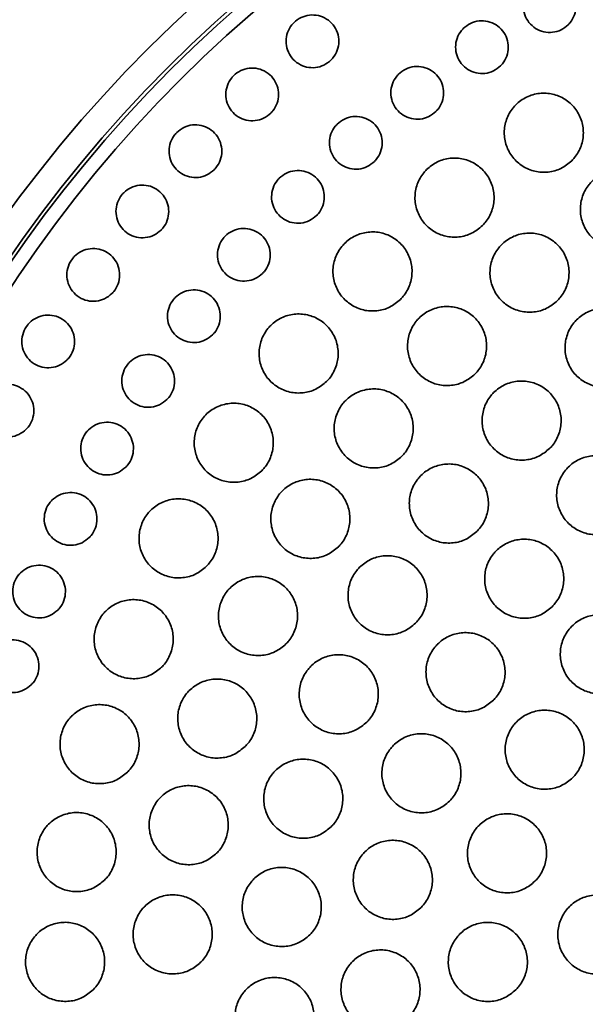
# Model space of a CAD drawing. Header units: millimetres. Extents: x 0 to 840, y -1 to 594.
# Tile 9 of 47: x 211.14 to 214.35, y 303.72 to 309.32. Entities that reach past the tile are written whole.
import ezdxf

# ---------------------------------------------------------------- set-up
doc = ezdxf.new("R2010")
doc.units = ezdxf.units.MM
doc.layers.get('0').update_dxf_attribs({"lineweight": 18})

msp = doc.modelspace()

# ---------------------------------------------------------------- linework, layer by layer
at = {"color": 7, "linetype": 'Continuous', "lineweight": 35}
for radius in [9.5, 9.3106, 7.8, 7.6449, 7.625, 7.545]:
    msp.add_circle((217.3855, 303.643), radius, dxfattribs=at)
for radius, start, end in [(9.5, 315, 180), (9.5095, 178.67708, 359.39748)]:
    msp.add_arc((217.3855, 303.643), radius, start, end, dxfattribs=at)
for points, knots in [([(207.9452, 306.888), (207.9615, 307.0065), (207.9961, 307.2571), (208.075, 307.5903), (208.1777, 307.9167), (208.2994, 308.2223), (208.4443, 308.5266), (208.6158, 308.8348), (208.8222, 309.1557), (209.0585, 309.4786), (209.3164, 309.7919), (209.5882, 310.0893), (209.871, 310.3707), (210.1624, 310.6361), (210.4597, 310.8856), (210.8032, 311.152), (211.1976, 311.4311), (211.6473, 311.7175), (212.122, 311.99), (212.6232, 312.2465), (213.1516, 312.4853), (213.657, 312.6853), (214.1352, 312.8508), (214.5834, 312.9864), (215.0294, 313.1022), (215.5383, 313.213), (216.1123, 313.3066), (216.7511, 313.3726), (217.1756, 313.3809), (217.3855, 313.3851)], [0, 0, 0, 0, 0.410655, 0.868499, 1.298222, 1.740807, 2.157256, 2.606356, 3.08815, 3.581346, 4.057061, 4.51533, 4.956195, 5.379702, 5.785902, 6.174857, 6.711469, 7.224459, 7.714088, 8.247776, 8.761614, 9.256146, 9.659595, 10.051232, 10.431494, 10.800856, 11.32689, 11.839745, 12.341471, 12.341471, 12.341471, 12.341471]), ([(214.2568, 309.2899), (214.2437, 309.2792), (214.2176, 309.2577), (214.1676, 309.2442), (214.1167, 309.247), (214.0693, 309.2667), (214.0311, 309.3009), (214.0063, 309.3459), (213.9979, 309.3966), (214.0067, 309.4472), (214.0262, 309.4819), (214.0522, 309.5108), (214.0845, 309.5338), (214.1337, 309.5479), (214.1849, 309.545), (214.2322, 309.5253), (214.2704, 309.4911), (214.2952, 309.4461), (214.3036, 309.3954), (214.2947, 309.3448), (214.2755, 309.3099), (214.2604, 309.2938), (214.2568, 309.2899)], [0, 0, 0, 0, 0.0504111, 0.1008233, 0.1512435, 0.2017232, 0.252286, 0.3029196, 0.3535825, 0.4042196, 0.4547822, 0.4706525, 0.5210653, 0.5714766, 0.6218967, 0.6723753, 0.7229401, 0.7735737, 0.8242367, 0.8748708, 0.9254334, 0.941306, 0.941306, 0.941306, 0.941306]), ([(212.9074, 309.089), (212.8943, 309.0783), (212.8681, 309.0568), (212.8182, 309.0433), (212.7672, 309.0461), (212.7198, 309.0658), (212.6816, 309.1), (212.6568, 309.1451), (212.6484, 309.1958), (212.6573, 309.2464), (212.6768, 309.281), (212.7027, 309.3099), (212.735, 309.3329), (212.7842, 309.347), (212.8354, 309.3441), (212.8828, 309.3245), (212.921, 309.2902), (212.9458, 309.2451), (212.9542, 309.1944), (212.9452, 309.1438), (212.9261, 309.109), (212.911, 309.0929), (212.9074, 309.089)], [0, 0, 0, 0, 0.0503957, 0.1007913, 0.151221, 0.2017411, 0.252359, 0.3030388, 0.3537167, 0.4043304, 0.4548443, 0.4706544, 0.52105, 0.5714445, 0.621874, 0.6723954, 0.7230133, 0.7736931, 0.8243711, 0.8749819, 0.9254984, 0.9413062, 0.9413062, 0.9413062, 0.9413062]), ([(213.8718, 309.0558), (213.8587, 309.045), (213.8325, 309.0236), (213.7826, 309.0101), (213.7316, 309.0128), (213.6842, 309.0325), (213.646, 309.0667), (213.6212, 309.1118), (213.6128, 309.1625), (213.6217, 309.2131), (213.6411, 309.2478), (213.6671, 309.2766), (213.6994, 309.2996), (213.7486, 309.3137), (213.7998, 309.3108), (213.8472, 309.2912), (213.8854, 309.2569), (213.9101, 309.2119), (213.9186, 309.1612), (213.9097, 309.1106), (213.8905, 309.0757), (213.8754, 309.0596), (213.8718, 309.0558)], [0, 0, 0, 0, 0.0504136, 0.1008254, 0.151254, 0.2017499, 0.2523299, 0.3029741, 0.353637, 0.4042583, 0.4548039, 0.470653, 0.5210663, 0.5714781, 0.6219067, 0.6724028, 0.7229829, 0.7736273, 0.824287, 0.8749112, 0.9254567, 0.9413059, 0.9413059, 0.9413059, 0.9413059]), ([(213.5036, 308.7959), (213.4905, 308.7851), (213.4643, 308.7637), (213.4144, 308.7502), (213.3634, 308.7529), (213.316, 308.7726), (213.2778, 308.8069), (213.253, 308.8519), (213.2446, 308.9027), (213.2535, 308.9533), (213.273, 308.9879), (213.2989, 309.0168), (213.3312, 309.0397), (213.3805, 309.0539), (213.4316, 309.051), (213.479, 309.0313), (213.5172, 308.997), (213.542, 308.952), (213.5504, 308.9012), (213.5415, 308.8507), (213.5223, 308.8158), (213.5072, 308.7997), (213.5036, 308.7959)], [0, 0, 0, 0, 0.0504157, 0.1008305, 0.1512696, 0.2017827, 0.2523785, 0.3030314, 0.3536902, 0.4042988, 0.4548279, 0.4706537, 0.5210693, 0.5714841, 0.6219234, 0.672436, 0.7230321, 0.773685, 0.8243439, 0.8749524, 0.9254815, 0.9413073, 0.9413073, 0.9413073, 0.9413073]), ([(212.5645, 308.7871), (212.5514, 308.7764), (212.5252, 308.7549), (212.4753, 308.7414), (212.4243, 308.7441), (212.3769, 308.7638), (212.3387, 308.7981), (212.3139, 308.8432), (212.3055, 308.8939), (212.3144, 308.9445), (212.3339, 308.9791), (212.3598, 309.008), (212.3921, 309.0309), (212.4413, 309.0451), (212.4925, 309.0422), (212.5399, 309.0225), (212.5781, 308.9882), (212.6029, 308.9432), (212.6113, 308.8924), (212.6023, 308.8419), (212.5831, 308.807), (212.5681, 308.7909), (212.5645, 308.7871)], [0, 0, 0, 0, 0.0504033, 0.100805, 0.1512496, 0.2017895, 0.2524228, 0.3031077, 0.353777, 0.4043719, 0.454867, 0.4706531, 0.5210564, 0.5714581, 0.6219026, 0.6724427, 0.7230758, 0.7737609, 0.8244301, 0.8750279, 0.925523, 0.9413069, 0.9413069, 0.9413069, 0.9413069]), ([(214.2767, 308.516), (214.2571, 308.4998), (214.2179, 308.4676), (214.1429, 308.4474), (214.0664, 308.4515), (213.9953, 308.4811), (213.938, 308.5325), (213.9009, 308.6), (213.8883, 308.6761), (213.9016, 308.752), (213.9308, 308.8039), (213.9698, 308.8473), (214.0182, 308.8817), (214.0921, 308.9029), (214.1689, 308.8986), (214.2399, 308.869), (214.2972, 308.8176), (214.3343, 308.7501), (214.347, 308.674), (214.3336, 308.5982), (214.3048, 308.5459), (214.2821, 308.5217), (214.2767, 308.516)], [0, 0, 0, 0, 0.075651, 0.151301, 0.226971, 0.302723, 0.37858, 0.454518, 0.530475, 0.60639, 0.682207, 0.705981, 0.78163, 0.85728, 0.93295, 1.008702, 1.084559, 1.160498, 1.236458, 1.31237, 1.388186, 1.41196, 1.41196, 1.41196, 1.41196]), ([(213.154, 308.5115), (213.1409, 308.5007), (213.1148, 308.4793), (213.0648, 308.4658), (213.0138, 308.4685), (212.9664, 308.4882), (212.9282, 308.5225), (212.9034, 308.5676), (212.8951, 308.6183), (212.9039, 308.6689), (212.9234, 308.7035), (212.9494, 308.7324), (212.9817, 308.7553), (213.0309, 308.7694), (213.0821, 308.7665), (213.1294, 308.7469), (213.1677, 308.7126), (213.1924, 308.6675), (213.2008, 308.6168), (213.1919, 308.5663), (213.1727, 308.5314), (213.1576, 308.5153), (213.154, 308.5115)], [0, 0, 0, 0, 0.0504195, 0.10084, 0.1512913, 0.201821, 0.252431, 0.3030909, 0.3537421, 0.4043381, 0.4548483, 0.4706532, 0.5210748, 0.5714941, 0.6219458, 0.6724755, 0.7230852, 0.7737451, 0.8243964, 0.8749923, 0.9255023, 0.9413075, 0.9413075, 0.9413075, 0.9413075]), ([(212.2414, 308.464), (212.2283, 308.4533), (212.2022, 308.4318), (212.1522, 308.4183), (212.1012, 308.4211), (212.0538, 308.4408), (212.0156, 308.4751), (211.9908, 308.5202), (211.9825, 308.5709), (211.9913, 308.6215), (212.0108, 308.6561), (212.0368, 308.6849), (212.0691, 308.7079), (212.1183, 308.722), (212.1695, 308.7191), (212.2169, 308.6994), (212.2551, 308.6651), (212.2798, 308.6201), (212.2882, 308.5693), (212.2793, 308.5188), (212.2601, 308.484), (212.245, 308.4679), (212.2414, 308.464)], [0, 0, 0, 0, 0.0504142, 0.1008244, 0.1512852, 0.2018438, 0.2524916, 0.3031778, 0.3538379, 0.404417, 0.454894, 0.4706546, 0.5210667, 0.5714782, 0.6219386, 0.6724986, 0.7231446, 0.7738332, 0.8244934, 0.8750696, 0.9255466, 0.9413072, 0.9413072, 0.9413072, 0.9413072]), ([(213.7686, 308.1468), (213.749, 308.1307), (213.7098, 308.0985), (213.6348, 308.0783), (213.5583, 308.0824), (213.4872, 308.112), (213.4299, 308.1634), (213.3928, 308.231), (213.3802, 308.307), (213.3935, 308.3829), (213.4227, 308.4348), (213.4617, 308.4781), (213.5102, 308.5126), (213.584, 308.5338), (213.6608, 308.5294), (213.7319, 308.4999), (213.7892, 308.4484), (213.8263, 308.3809), (213.8389, 308.3048), (213.8255, 308.229), (213.7967, 308.1767), (213.774, 308.1526), (213.7686, 308.1468)], [0, 0, 0, 0, 0.075658, 0.151314, 0.227005, 0.30279, 0.378677, 0.45463, 0.530579, 0.606466, 0.68225, 0.705981, 0.781639, 0.857294, 0.932984, 1.008768, 1.084655, 1.160608, 1.236561, 1.312448, 1.388232, 1.41196, 1.41196, 1.41196, 1.41196]), ([(212.8246, 308.2039), (212.8116, 308.1931), (212.7854, 308.1717), (212.7354, 308.1582), (212.6844, 308.1609), (212.637, 308.1806), (212.5988, 308.2149), (212.5741, 308.26), (212.5657, 308.3107), (212.5746, 308.3613), (212.594, 308.3959), (212.62, 308.4248), (212.6523, 308.4477), (212.7015, 308.4618), (212.7527, 308.4589), (212.8001, 308.4393), (212.8383, 308.405), (212.8631, 308.3599), (212.8715, 308.3091), (212.8625, 308.2586), (212.8433, 308.2238), (212.8282, 308.2077), (212.8246, 308.2039)], [0, 0, 0, 0, 0.0504274, 0.1008544, 0.1513196, 0.2018666, 0.2524924, 0.3031524, 0.3537986, 0.4043762, 0.4548707, 0.470653, 0.5210821, 0.5715082, 0.6219735, 0.6725205, 0.7231443, 0.773807, 0.8244501, 0.8750306, 0.9255225, 0.941307, 0.941307, 0.941307, 0.941307]), ([(214.7097, 308.08), (214.6901, 308.0639), (214.6508, 308.0316), (214.5759, 308.0114), (214.4994, 308.0155), (214.4282, 308.0451), (214.371, 308.0965), (214.3339, 308.1641), (214.3213, 308.2401), (214.3346, 308.316), (214.3637, 308.368), (214.4027, 308.4113), (214.4512, 308.4457), (214.5251, 308.4669), (214.6019, 308.4626), (214.6729, 308.433), (214.7302, 308.3816), (214.7673, 308.3141), (214.7799, 308.238), (214.7665, 308.1622), (214.7377, 308.1099), (214.7151, 308.0857), (214.7097, 308.08)], [0, 0, 0, 0, 0.07568, 0.151359, 0.227051, 0.302807, 0.378649, 0.454558, 0.530489, 0.606385, 0.682205, 0.705981, 0.781661, 0.857339, 0.933031, 1.008787, 1.084628, 1.160539, 1.236467, 1.312363, 1.388184, 1.411961, 1.411961, 1.411961, 1.411961]), ([(211.9395, 308.1211), (211.9264, 308.1104), (211.9002, 308.0889), (211.8503, 308.0754), (211.7993, 308.0782), (211.7518, 308.0979), (211.7136, 308.1322), (211.6889, 308.1773), (211.6805, 308.2281), (211.6894, 308.2786), (211.7089, 308.3132), (211.7349, 308.342), (211.7672, 308.365), (211.8164, 308.3791), (211.8676, 308.3762), (211.915, 308.3565), (211.9532, 308.3222), (211.9779, 308.2771), (211.9863, 308.2263), (211.9773, 308.1758), (211.9581, 308.141), (211.9431, 308.125), (211.9395, 308.1211)], [0, 0, 0, 0, 0.0504232, 0.1008455, 0.151323, 0.2019015, 0.2525604, 0.3032488, 0.3538964, 0.4044542, 0.4549137, 0.4706537, 0.5210768, 0.5714993, 0.6219773, 0.6725542, 0.7232153, 0.7739011, 0.8245487, 0.8751066, 0.9255686, 0.9413064, 0.9413064, 0.9413064, 0.9413064]), ([(212.517, 307.8745), (212.5039, 307.8638), (212.4778, 307.8423), (212.4278, 307.8288), (212.3768, 307.8315), (212.3294, 307.8513), (212.2912, 307.8856), (212.2665, 307.9307), (212.2581, 307.9814), (212.267, 308.032), (212.2864, 308.0666), (212.3124, 308.0954), (212.3447, 308.1184), (212.394, 308.1325), (212.4452, 308.1296), (212.4925, 308.1099), (212.5308, 308.0756), (212.5555, 308.0305), (212.5639, 307.9797), (212.5549, 307.9292), (212.5357, 307.8944), (212.5206, 307.8783), (212.517, 307.8745)], [0, 0, 0, 0, 0.0504367, 0.1008722, 0.1513531, 0.2019177, 0.2525533, 0.3032147, 0.3538494, 0.4044118, 0.4548887, 0.4706511, 0.5210895, 0.5715251, 0.6220058, 0.6725708, 0.7232063, 0.7738701, 0.8245049, 0.8750643, 0.9255439, 0.9413065, 0.9413065, 0.9413065, 0.9413065]), ([(213.3019, 307.7266), (213.2823, 307.7105), (213.243, 307.6782), (213.1681, 307.658), (213.0916, 307.6621), (213.0205, 307.6918), (212.9631, 307.7432), (212.9261, 307.8108), (212.9135, 307.8869), (212.9268, 307.9627), (212.956, 308.0146), (212.995, 308.0579), (213.0435, 308.0923), (213.1173, 308.1135), (213.1941, 308.1092), (213.2652, 308.0796), (213.3225, 308.0282), (213.3596, 307.9606), (213.3722, 307.8845), (213.3587, 307.8087), (213.3299, 307.7565), (213.3073, 307.7323), (213.3019, 307.7266)], [0, 0, 0, 0, 0.07567, 0.151338, 0.227055, 0.302872, 0.378786, 0.454746, 0.530684, 0.60654, 0.682292, 0.705981, 0.78165, 0.857318, 0.933034, 1.008852, 1.084765, 1.160726, 1.236663, 1.312519, 1.388272, 1.41196, 1.41196, 1.41196, 1.41196]), ([(214.1953, 307.7198), (214.1757, 307.7037), (214.1364, 307.6714), (214.0615, 307.6512), (213.9849, 307.6553), (213.9138, 307.685), (213.8565, 307.7364), (213.8195, 307.804), (213.8069, 307.88), (213.8202, 307.9559), (213.8494, 308.0078), (213.8884, 308.0511), (213.9368, 308.0856), (214.0107, 308.1068), (214.0875, 308.1024), (214.1586, 308.0728), (214.2159, 308.0214), (214.2529, 307.9538), (214.2655, 307.8777), (214.2521, 307.802), (214.2233, 307.7497), (214.2007, 307.7255), (214.1953, 307.7198)], [0, 0, 0, 0, 0.075684, 0.151367, 0.227077, 0.302862, 0.378731, 0.454653, 0.530578, 0.60645, 0.682241, 0.705979, 0.781663, 0.857346, 0.933056, 1.008841, 1.08471, 1.160632, 1.236557, 1.312429, 1.38822, 1.411958, 1.411958, 1.411958, 1.411958]), ([(211.6599, 307.7598), (211.6468, 307.749), (211.6207, 307.7275), (211.5707, 307.7141), (211.5197, 307.7168), (211.4722, 307.7366), (211.434, 307.7709), (211.4093, 307.816), (211.401, 307.8667), (211.4099, 307.9173), (211.4293, 307.9519), (211.4553, 307.9807), (211.4876, 308.0036), (211.5368, 308.0178), (211.588, 308.0148), (211.6354, 307.9951), (211.6737, 307.9608), (211.6984, 307.9157), (211.7067, 307.8649), (211.6977, 307.8144), (211.6785, 307.7797), (211.6635, 307.7636), (211.6599, 307.7598)], [0, 0, 0, 0, 0.0504376, 0.1008722, 0.1513682, 0.2019639, 0.2526341, 0.3033205, 0.3539528, 0.4044926, 0.4549377, 0.4706537, 0.521091, 0.5715259, 0.622022, 0.6726178, 0.7232875, 0.7739717, 0.8246067, 0.8751465, 0.925589, 0.941307, 0.941307, 0.941307, 0.941307]), ([(212.2326, 307.5249), (212.2195, 307.5142), (212.1934, 307.4927), (212.1434, 307.4792), (212.0924, 307.482), (212.0449, 307.5017), (212.0067, 307.5361), (211.982, 307.5811), (211.9737, 307.6319), (211.9826, 307.6824), (212.002, 307.717), (212.028, 307.7458), (212.0603, 307.7688), (212.1096, 307.7829), (212.1608, 307.78), (212.2082, 307.7603), (212.2464, 307.7259), (212.2711, 307.6809), (212.2794, 307.6301), (212.2705, 307.5796), (212.2513, 307.5448), (212.2362, 307.5288), (212.2326, 307.5249)], [0, 0, 0, 0, 0.0504475, 0.1008947, 0.1513918, 0.2019721, 0.2526177, 0.3032814, 0.3539017, 0.4044461, 0.4549088, 0.470652, 0.5211013, 0.5715477, 0.6220445, 0.6726261, 0.7232716, 0.7739327, 0.8245559, 0.8751003, 0.925563, 0.9413062, 0.9413062, 0.9413062, 0.9413062]), ([(212.8817, 307.2599), (212.8621, 307.2437), (212.8228, 307.2115), (212.7478, 307.1913), (212.6713, 307.1954), (212.6002, 307.2251), (212.5429, 307.2765), (212.5058, 307.3442), (212.4933, 307.4202), (212.5066, 307.4961), (212.5358, 307.5479), (212.5748, 307.5912), (212.6232, 307.6256), (212.6971, 307.6468), (212.7739, 307.6424), (212.845, 307.6129), (212.9023, 307.5614), (212.9394, 307.4938), (212.9519, 307.4177), (212.9385, 307.3419), (212.9097, 307.2897), (212.8871, 307.2656), (212.8817, 307.2599)], [0, 0, 0, 0, 0.075688, 0.151374, 0.22712, 0.30297, 0.378905, 0.454865, 0.530784, 0.60661, 0.68233, 0.70598, 0.781668, 0.857356, 0.933101, 1.008951, 1.084886, 1.160846, 1.236765, 1.312588, 1.388311, 1.411961, 1.411961, 1.411961, 1.411961]), ([(213.7262, 307.3023), (213.7066, 307.2862), (213.6673, 307.254), (213.5923, 307.2338), (213.5158, 307.2379), (213.4447, 307.2675), (213.3874, 307.319), (213.3503, 307.3866), (213.3378, 307.4626), (213.3511, 307.5385), (213.3803, 307.5904), (213.4193, 307.6337), (213.4677, 307.6681), (213.5416, 307.6893), (213.6184, 307.6849), (213.6895, 307.6553), (213.7468, 307.6038), (213.7838, 307.5363), (213.7964, 307.4602), (213.783, 307.3845), (213.7542, 307.3322), (213.7316, 307.3081), (213.7262, 307.3023)], [0, 0, 0, 0, 0.075696, 0.151389, 0.227122, 0.302937, 0.378829, 0.454758, 0.53067, 0.606517, 0.68228, 0.70598, 0.781676, 0.857369, 0.933102, 1.008916, 1.084809, 1.16074, 1.236652, 1.312496, 1.388259, 1.411959, 1.411959, 1.411959, 1.411959]), ([(214.6225, 307.292), (214.6029, 307.2759), (214.5636, 307.2437), (214.4886, 307.2235), (214.4121, 307.2276), (214.341, 307.2573), (214.2837, 307.3087), (214.2467, 307.3762), (214.2341, 307.4523), (214.2474, 307.5281), (214.2766, 307.58), (214.3156, 307.6234), (214.3641, 307.6578), (214.438, 307.679), (214.5148, 307.6746), (214.5858, 307.645), (214.6431, 307.5936), (214.6802, 307.526), (214.6928, 307.45), (214.6793, 307.3742), (214.6505, 307.3219), (214.6279, 307.2978), (214.6225, 307.292)], [0, 0, 0, 0, 0.075707, 0.151415, 0.227143, 0.302929, 0.378781, 0.454677, 0.530576, 0.606438, 0.682232, 0.70598, 0.781687, 0.857395, 0.933122, 1.008909, 1.084761, 1.160657, 1.236556, 1.312417, 1.388215, 1.41196, 1.41196, 1.41196, 1.41196]), ([(211.4038, 307.3814), (211.3907, 307.3707), (211.3646, 307.3492), (211.3146, 307.3357), (211.2636, 307.3384), (211.2161, 307.3582), (211.1779, 307.3926), (211.1532, 307.4377), (211.1449, 307.4884), (211.1538, 307.539), (211.1733, 307.5735), (211.1992, 307.6023), (211.2315, 307.6253), (211.2808, 307.6394), (211.332, 307.6365), (211.3794, 307.6167), (211.4176, 307.5824), (211.4423, 307.5373), (211.4506, 307.4865), (211.4416, 307.436), (211.4224, 307.4013), (211.4074, 307.3852), (211.4038, 307.3814)], [0, 0, 0, 0, 0.0504509, 0.1009, 0.151415, 0.2020282, 0.2527049, 0.303386, 0.3540029, 0.404525, 0.454954, 0.4706533, 0.5211045, 0.5715533, 0.6220683, 0.6726815, 0.7233605, 0.774039, 0.8246586, 0.8751778, 0.9256067, 0.9413062, 0.9413062, 0.9413062, 0.9413062]), ([(211.9727, 307.1568), (211.9596, 307.146), (211.9335, 307.1245), (211.8835, 307.111), (211.8325, 307.1138), (211.785, 307.1336), (211.7468, 307.1679), (211.7221, 307.213), (211.7138, 307.2637), (211.7227, 307.3143), (211.7422, 307.3488), (211.7681, 307.3777), (211.8004, 307.4006), (211.8497, 307.4147), (211.9009, 307.4118), (211.9483, 307.3921), (211.9865, 307.3577), (212.0112, 307.3126), (212.0196, 307.2619), (212.0106, 307.2114), (211.9914, 307.1766), (211.9763, 307.1606), (211.9727, 307.1568)], [0, 0, 0, 0, 0.0504605, 0.1009199, 0.1514338, 0.2020309, 0.2526842, 0.3033415, 0.3539502, 0.4044772, 0.4549261, 0.4706512, 0.5211125, 0.5715719, 0.6220857, 0.6726829, 0.7233366, 0.7739939, 0.8246025, 0.8751294, 0.9255808, 0.9413062, 0.9413062, 0.9413062, 0.9413062]), ([(214.1505, 306.8781), (214.1308, 306.8619), (214.0916, 306.8297), (214.0166, 306.8095), (213.94, 306.8136), (213.8689, 306.8433), (213.8116, 306.8947), (213.7746, 306.9623), (213.7621, 307.0384), (213.7754, 307.1142), (213.8045, 307.1661), (213.8435, 307.2094), (213.892, 307.2438), (213.9659, 307.265), (214.0427, 307.2606), (214.1138, 307.231), (214.1711, 307.1796), (214.2081, 307.112), (214.2207, 307.0359), (214.2072, 306.9602), (214.1785, 306.9079), (214.1559, 306.8838), (214.1505, 306.8781)], [0, 0, 0, 0, 0.075718, 0.151435, 0.227182, 0.302995, 0.378867, 0.454771, 0.53066, 0.606498, 0.682267, 0.70598, 0.781697, 0.857414, 0.933161, 1.008973, 1.084848, 1.16075, 1.236639, 1.312475, 1.388246, 1.411958, 1.411958, 1.411958, 1.411958]), ([(211.1722, 306.9876), (211.1592, 306.9768), (211.133, 306.9553), (211.083, 306.9419), (211.032, 306.9446), (210.9845, 306.9644), (210.9463, 306.9988), (210.9216, 307.0439), (210.9133, 307.0946), (210.9222, 307.1452), (210.9417, 307.1797), (210.9677, 307.2085), (211, 307.2314), (211.0492, 307.2455), (211.1004, 307.2426), (211.1478, 307.2229), (211.1861, 307.1885), (211.2107, 307.1434), (211.2191, 307.0926), (211.21, 307.0422), (211.1909, 307.0074), (211.1758, 306.9914), (211.1722, 306.9876)], [0, 0, 0, 0, 0.0504678, 0.100932, 0.1514665, 0.202096, 0.2527798, 0.3034521, 0.3540535, 0.404554, 0.4549699, 0.4706541, 0.5211198, 0.5715847, 0.6221187, 0.6727479, 0.7234315, 0.774104, 0.8247054, 0.8752072, 0.9256233, 0.9413053, 0.9413053, 0.9413053, 0.9413053]), ([(213.3087, 306.8332), (213.2891, 306.8171), (213.2498, 306.7848), (213.1748, 306.7646), (213.0983, 306.7688), (213.0272, 306.7984), (212.9699, 306.8499), (212.9328, 306.9175), (212.9203, 306.9936), (212.9336, 307.0694), (212.9628, 307.1213), (213.0018, 307.1646), (213.0503, 307.199), (213.1242, 307.2202), (213.201, 307.2158), (213.2721, 307.1862), (213.3294, 307.1347), (213.3664, 307.0671), (213.379, 306.991), (213.3655, 306.9153), (213.3367, 306.8631), (213.3141, 306.839), (213.3087, 306.8332)], [0, 0, 0, 0, 0.075711, 0.151422, 0.227181, 0.303025, 0.378937, 0.454867, 0.53076, 0.606578, 0.682312, 0.705979, 0.781691, 0.857402, 0.933162, 1.009006, 1.084916, 1.160846, 1.23674, 1.312557, 1.388293, 1.411959, 1.411959, 1.411959, 1.411959]), ([(212.5125, 306.7518), (212.4929, 306.7357), (212.4536, 306.7034), (212.3787, 306.6832), (212.3021, 306.6873), (212.231, 306.717), (212.1737, 306.7685), (212.1366, 306.8362), (212.1241, 306.9122), (212.1375, 306.988), (212.1667, 307.0399), (212.2056, 307.0831), (212.2541, 307.1176), (212.328, 307.1387), (212.4048, 307.1343), (212.4759, 307.1047), (212.5332, 307.0532), (212.5703, 306.9856), (212.5828, 306.9095), (212.5693, 306.8338), (212.5405, 306.7816), (212.5179, 306.7575), (212.5125, 306.7518)], [0, 0, 0, 0, 0.075713, 0.151423, 0.2272, 0.303081, 0.379031, 0.454986, 0.530878, 0.606669, 0.682365, 0.705981, 0.781693, 0.857403, 0.93318, 1.009061, 1.085011, 1.160965, 1.236858, 1.312649, 1.388345, 1.41196, 1.41196, 1.41196, 1.41196]), ([(211.7386, 306.7717), (211.7255, 306.761), (211.6993, 306.7395), (211.6493, 306.726), (211.5983, 306.7287), (211.5508, 306.7485), (211.5126, 306.7829), (211.488, 306.828), (211.4796, 306.8787), (211.4886, 306.9293), (211.508, 306.9638), (211.534, 306.9926), (211.5663, 307.0156), (211.6156, 307.0297), (211.6668, 307.0267), (211.7142, 307.007), (211.7524, 306.9726), (211.7771, 306.9275), (211.7854, 306.8768), (211.7764, 306.8263), (211.7572, 306.7916), (211.7422, 306.7755), (211.7386, 306.7717)], [0, 0, 0, 0, 0.0504756, 0.1009489, 0.1514801, 0.202092, 0.2527516, 0.3034028, 0.353997, 0.4045069, 0.454944, 0.470653, 0.5211286, 0.5716021, 0.6221332, 0.6727449, 0.7234035, 0.7740561, 0.8246488, 0.8751587, 0.9255958, 0.9413059, 0.9413059, 0.9413059, 0.9413059]), ([(214.5747, 306.4538), (214.5551, 306.4377), (214.5158, 306.4054), (214.4408, 306.3852), (214.3643, 306.3894), (214.2931, 306.419), (214.2359, 306.4705), (214.1989, 306.5381), (214.1863, 306.6141), (214.1996, 306.6899), (214.2288, 306.7418), (214.2678, 306.7851), (214.3163, 306.8196), (214.3902, 306.8408), (214.467, 306.8364), (214.5381, 306.8067), (214.5954, 306.7553), (214.6324, 306.6877), (214.645, 306.6116), (214.6315, 306.5359), (214.6027, 306.4837), (214.5801, 306.4595), (214.5747, 306.4538)], [0, 0, 0, 0, 0.075738, 0.151475, 0.227235, 0.303045, 0.378902, 0.454782, 0.530651, 0.606481, 0.682257, 0.70598, 0.781718, 0.857455, 0.933216, 1.009026, 1.084883, 1.160763, 1.23663, 1.31246, 1.388238, 1.41196, 1.41196, 1.41196, 1.41196]), ([(213.7365, 306.406), (213.7168, 306.3899), (213.6776, 306.3576), (213.6026, 306.3374), (213.526, 306.3416), (213.4549, 306.3713), (213.3976, 306.4227), (213.3606, 306.4903), (213.3481, 306.5664), (213.3614, 306.6422), (213.3906, 306.694), (213.4296, 306.7373), (213.478, 306.7718), (213.552, 306.793), (213.6288, 306.7886), (213.6999, 306.7589), (213.7572, 306.7074), (213.7942, 306.6399), (213.8067, 306.5638), (213.7932, 306.4881), (213.7645, 306.4359), (213.7419, 306.4117), (213.7365, 306.406)], [0, 0, 0, 0, 0.075733, 0.151465, 0.227236, 0.303075, 0.378964, 0.454867, 0.53074, 0.606551, 0.682298, 0.705979, 0.781713, 0.857444, 0.933216, 1.009054, 1.084944, 1.160847, 1.23672, 1.312531, 1.388277, 1.411959, 1.411959, 1.411959, 1.411959]), ([(212.9485, 306.3188), (212.9289, 306.3027), (212.8896, 306.2704), (212.8146, 306.2502), (212.7381, 306.2544), (212.6669, 306.2841), (212.6096, 306.3356), (212.5726, 306.4032), (212.5601, 306.4793), (212.5735, 306.5551), (212.6027, 306.6069), (212.6416, 306.6502), (212.6901, 306.6846), (212.764, 306.7058), (212.8409, 306.7014), (212.912, 306.6718), (212.9693, 306.6202), (213.0062, 306.5526), (213.0188, 306.4765), (213.0053, 306.4009), (212.9765, 306.3487), (212.9539, 306.3245), (212.9485, 306.3188)], [0, 0, 0, 0, 0.075735, 0.151467, 0.227255, 0.303126, 0.37905, 0.454974, 0.530844, 0.606632, 0.682344, 0.70598, 0.781714, 0.857447, 0.933235, 1.009106, 1.08503, 1.160953, 1.236824, 1.312612, 1.388323, 1.411959, 1.411959, 1.411959, 1.411959]), ([(211.5312, 306.3716), (211.5181, 306.3608), (211.492, 306.3393), (211.442, 306.3258), (211.3909, 306.3286), (211.3435, 306.3484), (211.3053, 306.3828), (211.2806, 306.4279), (211.2723, 306.4786), (211.2812, 306.5292), (211.3007, 306.5637), (211.3267, 306.5925), (211.359, 306.6154), (211.4082, 306.6295), (211.4595, 306.6266), (211.5069, 306.6068), (211.5451, 306.5725), (211.5697, 306.5274), (211.5781, 306.4766), (211.569, 306.4262), (211.5499, 306.3914), (211.5348, 306.3754), (211.5312, 306.3716)], [0, 0, 0, 0, 0.0504907, 0.1009796, 0.1515281, 0.2021531, 0.2528158, 0.3034591, 0.3540361, 0.4045293, 0.4549568, 0.470653, 0.5211439, 0.5716321, 0.6221808, 0.672806, 0.723468, 0.7741114, 0.8246884, 0.8751817, 0.925609, 0.9413053, 0.9413053, 0.9413053, 0.9413053]), ([(212.1985, 306.2079), (212.1789, 306.1918), (212.1396, 306.1595), (212.0646, 306.1393), (211.988, 306.1435), (211.9169, 306.1732), (211.8596, 306.2247), (211.8226, 306.2924), (211.8101, 306.3684), (211.8235, 306.4442), (211.8527, 306.496), (211.8916, 306.5393), (211.9401, 306.5737), (212.014, 306.5949), (212.0909, 306.5904), (212.162, 306.5608), (212.2193, 306.5093), (212.2563, 306.4416), (212.2688, 306.3655), (212.2553, 306.2899), (212.2265, 306.2377), (212.2039, 306.2136), (212.1985, 306.2079)], [0, 0, 0, 0, 0.07574, 0.151477, 0.227288, 0.303196, 0.379155, 0.455096, 0.53096, 0.606718, 0.682391, 0.705979, 0.78172, 0.857457, 0.933268, 1.009176, 1.085134, 1.161076, 1.236939, 1.312697, 1.388371, 1.411959, 1.411959, 1.411959, 1.411959]), ([(214.1653, 305.978), (214.1456, 305.9619), (214.1063, 305.9296), (214.0313, 305.9094), (213.9548, 305.9136), (213.8836, 305.9433), (213.8264, 305.9947), (213.7894, 306.0623), (213.7769, 306.1384), (213.7902, 306.2142), (213.8194, 306.266), (213.8583, 306.3093), (213.9068, 306.3438), (213.9808, 306.365), (214.0576, 306.3605), (214.1287, 306.3309), (214.186, 306.2794), (214.2229, 306.2118), (214.2355, 306.1358), (214.222, 306.0601), (214.1933, 306.0079), (214.1706, 305.9837), (214.1653, 305.978)], [0, 0, 0, 0, 0.075751, 0.151501, 0.227283, 0.303116, 0.378987, 0.454866, 0.530719, 0.606526, 0.682284, 0.705979, 0.781731, 0.857481, 0.933263, 1.009095, 1.084966, 1.160846, 1.236699, 1.312505, 1.388263, 1.411959, 1.411959, 1.411959, 1.411959]), ([(213.3876, 305.8839), (213.368, 305.8678), (213.3287, 305.8356), (213.2537, 305.8154), (213.1771, 305.8195), (213.106, 305.8492), (213.0487, 305.9007), (213.0117, 305.9683), (212.9993, 306.0444), (213.0126, 306.1202), (213.0418, 306.172), (213.0807, 306.2153), (213.1292, 306.2497), (213.2032, 306.2709), (213.28, 306.2665), (213.3511, 306.2369), (213.4084, 306.1853), (213.4454, 306.1177), (213.4579, 306.0417), (213.4444, 305.966), (213.4156, 305.9138), (213.393, 305.8897), (213.3876, 305.8839)], [0, 0, 0, 0, 0.075754, 0.151506, 0.227303, 0.303164, 0.379065, 0.45496, 0.530813, 0.606598, 0.682323, 0.70598, 0.781734, 0.857485, 0.933283, 1.009144, 1.085045, 1.16094, 1.236792, 1.312577, 1.388303, 1.41196, 1.41196, 1.41196, 1.41196]), ([(211.3517, 305.9582), (211.3386, 305.9475), (211.3124, 305.926), (211.2624, 305.9125), (211.2113, 305.9153), (211.1639, 305.9351), (211.1257, 305.9695), (211.101, 306.0146), (211.0928, 306.0653), (211.1017, 306.1158), (211.1212, 306.1503), (211.1471, 306.1791), (211.1794, 306.2021), (211.2287, 306.2162), (211.28, 306.2132), (211.3274, 306.1935), (211.3656, 306.1591), (211.3902, 306.114), (211.3985, 306.0632), (211.3895, 306.0128), (211.3703, 305.9781), (211.3553, 305.962), (211.3517, 305.9582)], [0, 0, 0, 0, 0.0505066, 0.1010113, 0.1515774, 0.2022139, 0.2528766, 0.3035102, 0.3540705, 0.4045475, 0.454966, 0.4706526, 0.5211593, 0.571664, 0.6222299, 0.6728666, 0.7235291, 0.7741627, 0.8247231, 0.8752001, 0.9256184, 0.9413053, 0.9413053, 0.9413053, 0.9413053]), ([(212.6505, 305.7661), (212.6309, 305.7499), (212.5916, 305.7177), (212.5166, 305.6975), (212.44, 305.7017), (212.3688, 305.7314), (212.3116, 305.7829), (212.2746, 305.8506), (212.2621, 305.9266), (212.2755, 306.0024), (212.3047, 306.0542), (212.3436, 306.0974), (212.3921, 306.1319), (212.466, 306.1531), (212.5429, 306.1486), (212.614, 306.119), (212.6713, 306.0674), (212.7082, 305.9998), (212.7207, 305.9237), (212.7072, 305.8481), (212.6785, 305.7959), (212.6559, 305.7718), (212.6505, 305.7661)], [0, 0, 0, 0, 0.07576, 0.151518, 0.227336, 0.30323, 0.379162, 0.455071, 0.530915, 0.606673, 0.682368, 0.705981, 0.78174, 0.857498, 0.933316, 1.00921, 1.085141, 1.161051, 1.236895, 1.312653, 1.388346, 1.411959, 1.411959, 1.411959, 1.411959]), ([(211.9431, 305.6341), (211.9234, 305.618), (211.8841, 305.5858), (211.8091, 305.5656), (211.7325, 305.5697), (211.6614, 305.5995), (211.6041, 305.651), (211.5671, 305.7187), (211.5547, 305.7948), (211.5681, 305.8705), (211.5973, 305.9223), (211.6362, 305.9655), (211.6847, 306), (211.7586, 306.0211), (211.8355, 306.0167), (211.9066, 305.987), (211.9639, 305.9354), (212.0009, 305.8678), (212.0133, 305.7917), (211.9998, 305.7161), (211.971, 305.6639), (211.9484, 305.6399), (211.9431, 305.6341)], [0, 0, 0, 0, 0.07577, 0.151538, 0.227381, 0.303311, 0.379273, 0.455195, 0.531026, 0.606754, 0.682412, 0.705978, 0.781749, 0.857516, 0.93336, 1.00929, 1.085251, 1.161173, 1.237006, 1.312734, 1.388391, 1.411958, 1.411958, 1.411958, 1.411958]), ([(214.5956, 305.5488), (214.576, 305.5327), (214.5367, 305.5004), (214.4617, 305.4802), (214.3851, 305.4844), (214.314, 305.5141), (214.2567, 305.5656), (214.2197, 305.6332), (214.2072, 305.7092), (214.2205, 305.785), (214.2497, 305.8369), (214.2887, 305.8802), (214.3372, 305.9146), (214.4112, 305.9358), (214.488, 305.9314), (214.5591, 305.9017), (214.6163, 305.8502), (214.6533, 305.7827), (214.6659, 305.7066), (214.6524, 305.6309), (214.6236, 305.5787), (214.601, 305.5546), (214.5956, 305.5488)], [0, 0, 0, 0, 0.075767, 0.151533, 0.227323, 0.30315, 0.379005, 0.454863, 0.530701, 0.606503, 0.68227, 0.70598, 0.781747, 0.857513, 0.933303, 1.00913, 1.084985, 1.160843, 1.236681, 1.312483, 1.38825, 1.411959, 1.411959, 1.411959, 1.411959]), ([(213.8313, 305.4465), (213.8116, 305.4303), (213.7724, 305.3981), (213.6973, 305.3779), (213.6208, 305.3821), (213.5496, 305.4118), (213.4924, 305.4633), (213.4554, 305.5309), (213.4429, 305.6069), (213.4562, 305.6827), (213.4854, 305.7345), (213.5244, 305.7778), (213.5729, 305.8123), (213.6468, 305.8335), (213.7237, 305.829), (213.7948, 305.7994), (213.852, 305.7478), (213.889, 305.6803), (213.9015, 305.6042), (213.888, 305.5285), (213.8593, 305.4763), (213.8367, 305.4522), (213.8313, 305.4465)], [0, 0, 0, 0, 0.075771, 0.151539, 0.227343, 0.303196, 0.379074, 0.454947, 0.530781, 0.606564, 0.682305, 0.70598, 0.78175, 0.857519, 0.933323, 1.009176, 1.085054, 1.160925, 1.23676, 1.312544, 1.388285, 1.411959, 1.411959, 1.411959, 1.411959]), ([(211.2008, 305.5336), (211.1877, 305.5228), (211.1615, 305.5013), (211.1115, 305.4878), (211.0604, 305.4906), (211.0129, 305.5105), (210.9747, 305.5449), (210.9501, 305.59), (210.9419, 305.6407), (210.9508, 305.6912), (210.9702, 305.7257), (210.9962, 305.7545), (211.0285, 305.7774), (211.0778, 305.7916), (211.1291, 305.7886), (211.1765, 305.7688), (211.2147, 305.7344), (211.2393, 305.6893), (211.2476, 305.6385), (211.2386, 305.5881), (211.2194, 305.5534), (211.2043, 305.5374), (211.2008, 305.5336)], [0, 0, 0, 0, 0.0505234, 0.1010447, 0.1516272, 0.2022733, 0.2529344, 0.3035569, 0.3540996, 0.404561, 0.4549746, 0.4706524, 0.5211759, 0.5716973, 0.6222798, 0.6729262, 0.7235869, 0.7742082, 0.8247524, 0.8752137, 0.9256262, 0.9413048, 0.9413048, 0.9413048, 0.9413048]), ([(213.1099, 305.3208), (213.0903, 305.3047), (213.051, 305.2724), (212.976, 305.2522), (212.8994, 305.2564), (212.8282, 305.2861), (212.771, 305.3377), (212.734, 305.4053), (212.7216, 305.4813), (212.7349, 305.5571), (212.7641, 305.6089), (212.803, 305.6522), (212.8515, 305.6866), (212.9255, 305.7078), (213.0024, 305.7034), (213.0734, 305.6737), (213.1307, 305.6222), (213.1677, 305.5546), (213.1802, 305.4785), (213.1667, 305.4028), (213.1379, 305.3507), (213.1153, 305.3266), (213.1099, 305.3208)], [0, 0, 0, 0, 0.075778, 0.151553, 0.227377, 0.303258, 0.379162, 0.455045, 0.53087, 0.60663, 0.682343, 0.70598, 0.781757, 0.857532, 0.933356, 1.009238, 1.085141, 1.161024, 1.236851, 1.312611, 1.388322, 1.411959, 1.411959, 1.411959, 1.411959]), ([(212.4187, 305.1825), (212.399, 305.1663), (212.3597, 305.1341), (212.2847, 305.1139), (212.2081, 305.1181), (212.1369, 305.1478), (212.0797, 305.1994), (212.0427, 305.267), (212.0303, 305.3431), (212.0436, 305.4188), (212.0728, 305.4706), (212.1118, 305.5139), (212.1603, 305.5483), (212.2342, 305.5695), (212.3111, 305.565), (212.3822, 305.5353), (212.4395, 305.4838), (212.4764, 305.4161), (212.4889, 305.3401), (212.4754, 305.2644), (212.4466, 305.2123), (212.424, 305.1882), (212.4187, 305.1825)], [0, 0, 0, 0, 0.075788, 0.151574, 0.227421, 0.303334, 0.379264, 0.455154, 0.530968, 0.606701, 0.682383, 0.705979, 0.781767, 0.857553, 0.9334, 1.009312, 1.085242, 1.161134, 1.236948, 1.312679, 1.388361, 1.411958, 1.411958, 1.411958, 1.411958]), ([(211.749, 305.0369), (211.7294, 305.0207), (211.6901, 304.9885), (211.615, 304.9683), (211.5384, 304.9725), (211.4672, 305.0022), (211.41, 305.0538), (211.373, 305.1215), (211.3606, 305.1975), (211.374, 305.2733), (211.4032, 305.325), (211.4421, 305.3682), (211.4906, 305.4027), (211.5646, 305.4238), (211.6415, 305.4194), (211.7126, 305.3897), (211.7699, 305.3381), (211.8068, 305.2704), (211.8192, 305.1944), (211.8057, 305.1187), (211.7769, 305.0666), (211.7544, 305.0426), (211.749, 305.0369)], [0, 0, 0, 0, 0.075802, 0.151601, 0.227476, 0.303423, 0.379379, 0.455278, 0.531075, 0.606777, 0.682425, 0.705978, 0.781781, 0.857581, 0.933455, 1.009403, 1.085359, 1.161257, 1.237056, 1.312756, 1.388404, 1.411959, 1.411959, 1.411959, 1.411959]), ([(214.2819, 305.0054), (214.2622, 304.9892), (214.2229, 304.957), (214.1479, 304.9368), (214.0713, 304.941), (214.0002, 304.9707), (213.9429, 305.0222), (213.906, 305.0898), (213.8935, 305.1658), (213.9068, 305.2416), (213.936, 305.2934), (213.9749, 305.3367), (214.0234, 305.3712), (214.0974, 305.3924), (214.1743, 305.3879), (214.2454, 305.3583), (214.3026, 305.3067), (214.3396, 305.2392), (214.3521, 305.1631), (214.3386, 305.0875), (214.3099, 305.0352), (214.2872, 305.0111), (214.2819, 305.0054)], [0, 0, 0, 0, 0.075784, 0.151567, 0.227376, 0.30322, 0.379079, 0.454929, 0.530751, 0.606534, 0.682288, 0.70598, 0.781764, 0.857546, 0.933356, 1.009199, 1.085058, 1.16091, 1.23673, 1.312513, 1.388267, 1.411959, 1.411959, 1.411959, 1.411959]), ([(213.5803, 304.8711), (213.5606, 304.855), (213.5213, 304.8227), (213.4463, 304.8025), (213.3697, 304.8067), (213.2985, 304.8364), (213.2413, 304.888), (213.2043, 304.9556), (213.1919, 305.0316), (213.2052, 305.1074), (213.2344, 305.1592), (213.2734, 305.2025), (213.3219, 305.2369), (213.3958, 305.2581), (213.4727, 305.2537), (213.5438, 305.224), (213.601, 305.1724), (213.638, 305.1048), (213.6505, 305.0288), (213.637, 304.9532), (213.6082, 304.901), (213.5856, 304.8769), (213.5803, 304.8711)], [0, 0, 0, 0, 0.075792, 0.151581, 0.227409, 0.303276, 0.379156, 0.455015, 0.530827, 0.606589, 0.682319, 0.70598, 0.781771, 0.857561, 0.933388, 1.009256, 1.085136, 1.160994, 1.236806, 1.312569, 1.388298, 1.411959, 1.411959, 1.411959, 1.411959]), ([(212.9081, 304.7263), (212.8885, 304.7101), (212.8492, 304.6779), (212.7741, 304.6577), (212.6975, 304.6619), (212.6264, 304.6916), (212.5691, 304.7432), (212.5322, 304.8108), (212.5197, 304.8868), (212.5331, 304.9626), (212.5623, 305.0144), (212.6012, 305.0576), (212.6497, 305.0921), (212.7237, 305.1133), (212.8006, 305.1088), (212.8717, 305.0791), (212.9289, 305.0276), (212.9659, 304.9599), (212.9784, 304.8839), (212.9649, 304.8083), (212.9361, 304.7561), (212.9135, 304.732), (212.9081, 304.7263)], [0, 0, 0, 0, 0.075803, 0.151603, 0.227452, 0.303347, 0.379248, 0.455112, 0.530912, 0.60665, 0.682353, 0.70598, 0.781783, 0.857583, 0.933432, 1.009327, 1.085228, 1.161091, 1.236892, 1.312629, 1.388333, 1.411959, 1.411959, 1.411959, 1.411959]), ([(212.2561, 304.5759), (212.2365, 304.5598), (212.1972, 304.5275), (212.1221, 304.5073), (212.0455, 304.5115), (211.9743, 304.5413), (211.9171, 304.5929), (211.8802, 304.6605), (211.8677, 304.7365), (211.8811, 304.8123), (211.9103, 304.864), (211.9493, 304.9073), (211.9977, 304.9417), (212.0717, 304.9629), (212.1486, 304.9585), (212.2197, 304.9287), (212.277, 304.8771), (212.3139, 304.8095), (212.3264, 304.7335), (212.3128, 304.6578), (212.2841, 304.6057), (212.2615, 304.5816), (212.2561, 304.5759)], [0, 0, 0, 0, 0.075816, 0.151631, 0.227505, 0.303429, 0.379353, 0.45522, 0.531004, 0.606714, 0.682389, 0.705979, 0.781796, 0.85761, 0.933484, 1.009408, 1.085331, 1.161199, 1.236983, 1.312692, 1.388368, 1.411958, 1.411958, 1.411958, 1.411958]), ([(211.6184, 304.4225), (211.5988, 304.4064), (211.5595, 304.3741), (211.4844, 304.354), (211.4078, 304.3582), (211.3366, 304.388), (211.2793, 304.4396), (211.2424, 304.5072), (211.2301, 304.5833), (211.2435, 304.659), (211.2726, 304.7107), (211.3116, 304.7539), (211.3601, 304.7884), (211.4341, 304.8095), (211.511, 304.8051), (211.5821, 304.7753), (211.6394, 304.7237), (211.6762, 304.6561), (211.6887, 304.58), (211.6751, 304.5044), (211.6464, 304.4523), (211.6238, 304.4283), (211.6184, 304.4225)], [0, 0, 0, 0, 0.075835, 0.151666, 0.227568, 0.303526, 0.37947, 0.45534, 0.531105, 0.606784, 0.682428, 0.70598, 0.781813, 0.857644, 0.933547, 1.009504, 1.085449, 1.161319, 1.237084, 1.312763, 1.388407, 1.411958, 1.411958, 1.411958, 1.411958]), ([(214.0672, 304.4157), (214.0476, 304.3996), (214.0083, 304.3673), (213.9332, 304.3471), (213.8566, 304.3513), (213.7855, 304.381), (213.7283, 304.4326), (213.6913, 304.5001), (213.6788, 304.5761), (213.6922, 304.6519), (213.7214, 304.7038), (213.7603, 304.747), (213.8088, 304.7815), (213.8828, 304.8027), (213.9597, 304.7982), (214.0308, 304.7686), (214.088, 304.717), (214.125, 304.6494), (214.1375, 304.5734), (214.124, 304.4978), (214.0952, 304.4455), (214.0726, 304.4214), (214.0672, 304.4157)], [0, 0, 0, 0, 0.075802, 0.151604, 0.227432, 0.303287, 0.379144, 0.454983, 0.530784, 0.60655, 0.682297, 0.705979, 0.781782, 0.857583, 0.933412, 1.009267, 1.085124, 1.160961, 1.236762, 1.312529, 1.388277, 1.411959, 1.411959, 1.411959, 1.411959]), ([(213.4178, 304.2648), (213.3981, 304.2486), (213.3588, 304.2164), (213.2838, 304.1962), (213.2072, 304.2004), (213.136, 304.2301), (213.0788, 304.2817), (213.0418, 304.3493), (213.0294, 304.4253), (213.0427, 304.501), (213.0719, 304.5529), (213.1109, 304.5961), (213.1594, 304.6306), (213.2334, 304.6518), (213.3103, 304.6473), (213.3814, 304.6176), (213.4386, 304.5661), (213.4755, 304.4985), (213.488, 304.4224), (213.4745, 304.3468), (213.4458, 304.2946), (213.4232, 304.2705), (213.4178, 304.2648)], [0, 0, 0, 0, 0.075815, 0.151627, 0.227475, 0.303351, 0.379226, 0.455066, 0.530855, 0.6066, 0.682326, 0.705981, 0.781794, 0.857607, 0.933455, 1.009332, 1.085206, 1.161046, 1.236835, 1.31258, 1.388306, 1.41196, 1.41196, 1.41196, 1.41196]), ([(212.7856, 304.1105), (212.766, 304.0943), (212.7267, 304.0621), (212.6516, 304.0419), (212.575, 304.0461), (212.5038, 304.0759), (212.4466, 304.1274), (212.4097, 304.195), (212.3972, 304.271), (212.4106, 304.3468), (212.4398, 304.3986), (212.4787, 304.4418), (212.5273, 304.4763), (212.6012, 304.4975), (212.6781, 304.493), (212.7492, 304.4633), (212.8065, 304.4117), (212.8434, 304.3441), (212.8559, 304.2681), (212.8424, 304.1924), (212.8136, 304.1403), (212.791, 304.1162), (212.7856, 304.1105)], [0, 0, 0, 0, 0.075829, 0.151654, 0.227525, 0.303428, 0.379319, 0.455159, 0.530934, 0.606654, 0.682355, 0.70598, 0.781808, 0.857634, 0.933504, 1.009408, 1.085298, 1.161139, 1.236912, 1.312633, 1.388334, 1.411959, 1.411959, 1.411959, 1.411959]), ([(212.1651, 303.9546), (212.1455, 303.9384), (212.1061, 303.9062), (212.0311, 303.886), (211.9544, 303.8902), (211.8833, 303.92), (211.826, 303.9716), (211.7891, 304.0392), (211.7767, 304.1152), (211.7901, 304.191), (211.8193, 304.2427), (211.8582, 304.286), (211.9067, 304.3204), (211.9808, 304.3416), (212.0577, 304.3371), (212.1288, 304.3074), (212.186, 304.2558), (212.2229, 304.1881), (212.2353, 304.1121), (212.2218, 304.0365), (212.1931, 303.9844), (212.1705, 303.9603), (212.1651, 303.9546)], [0, 0, 0, 0, 0.075845, 0.151687, 0.227584, 0.303515, 0.379423, 0.455264, 0.531019, 0.606711, 0.682387, 0.705979, 0.781824, 0.857666, 0.933562, 1.009494, 1.085402, 1.161243, 1.236998, 1.31269, 1.388366, 1.411958, 1.411958, 1.411958, 1.411958]), ([(214.5815, 303.9532), (214.5619, 303.9371), (214.5225, 303.9048), (214.4475, 303.8847), (214.3709, 303.8888), (214.2998, 303.9186), (214.2425, 303.9701), (214.2056, 304.0377), (214.1931, 304.1137), (214.2064, 304.1895), (214.2356, 304.2413), (214.2746, 304.2846), (214.3231, 304.3191), (214.3971, 304.3402), (214.474, 304.3358), (214.545, 304.3061), (214.6023, 304.2546), (214.6392, 304.187), (214.6517, 304.111), (214.6383, 304.0353), (214.6095, 303.9831), (214.5869, 303.959), (214.5815, 303.9532)], [0, 0, 0, 0, 0.07581, 0.15162, 0.227448, 0.303289, 0.379128, 0.454947, 0.530741, 0.606512, 0.682275, 0.705979, 0.781789, 0.8576, 0.933427, 1.009268, 1.085107, 1.160926, 1.23672, 1.312491, 1.388254, 1.411959, 1.411959, 1.411959, 1.411959]), ([(211.5528, 303.798), (211.5331, 303.7818), (211.4938, 303.7495), (211.4187, 303.7294), (211.3421, 303.7336), (211.2709, 303.7634), (211.2137, 303.815), (211.1768, 303.8827), (211.1644, 303.9587), (211.1778, 304.0344), (211.207, 304.0861), (211.2459, 304.1294), (211.2944, 304.1638), (211.3685, 304.185), (211.4454, 304.1805), (211.5165, 304.1507), (211.5737, 304.0991), (211.6106, 304.0314), (211.623, 303.9554), (211.6095, 303.8798), (211.5807, 303.8277), (211.5581, 303.8037), (211.5528, 303.798)], [0, 0, 0, 0, 0.075865, 0.151727, 0.227653, 0.303614, 0.379541, 0.455379, 0.531114, 0.606775, 0.682424, 0.70598, 0.781845, 0.857706, 0.933632, 1.009593, 1.085521, 1.161359, 1.237094, 1.312754, 1.388403, 1.411958, 1.411958, 1.411958, 1.411958]), ([(213.9583, 303.7977), (213.9386, 303.7816), (213.8993, 303.7493), (213.8242, 303.7291), (213.7476, 303.7333), (213.6765, 303.7631), (213.6193, 303.8146), (213.5823, 303.8822), (213.5699, 303.9582), (213.5832, 304.0339), (213.6124, 304.0858), (213.6514, 304.1291), (213.6999, 304.1635), (213.7739, 304.1847), (213.8508, 304.1802), (213.9218, 304.1505), (213.9791, 304.099), (214.016, 304.0314), (214.0285, 303.9554), (214.015, 303.8798), (213.9863, 303.8276), (213.9637, 303.8034), (213.9583, 303.7977)], [0, 0, 0, 0, 0.075821, 0.151642, 0.227486, 0.303346, 0.379195, 0.455015, 0.530797, 0.606551, 0.682297, 0.70598, 0.781801, 0.857622, 0.933466, 1.009326, 1.085175, 1.160995, 1.236776, 1.312531, 1.388277, 1.41196, 1.41196, 1.41196, 1.41196]), ([(213.3475, 303.641), (213.3279, 303.6248), (213.2885, 303.5926), (213.2135, 303.5724), (213.1369, 303.5766), (213.0657, 303.6064), (213.0085, 303.6579), (212.9716, 303.7255), (212.9591, 303.8015), (212.9725, 303.8773), (213.0016, 303.9291), (213.0406, 303.9724), (213.0891, 304.0068), (213.1631, 304.028), (213.24, 304.0235), (213.3111, 303.9938), (213.3684, 303.9422), (213.4053, 303.8746), (213.4177, 303.7986), (213.4042, 303.723), (213.3755, 303.6708), (213.3529, 303.6467), (213.3475, 303.641)], [0, 0, 0, 0, 0.075835, 0.151669, 0.227533, 0.303413, 0.379275, 0.455094, 0.530861, 0.606593, 0.682322, 0.705979, 0.781814, 0.857648, 0.933513, 1.009393, 1.085255, 1.161073, 1.23684, 1.312573, 1.388302, 1.411959, 1.411959, 1.411959, 1.411959]), ([(212.7446, 303.4839), (212.7249, 303.4678), (212.6856, 303.4355), (212.6105, 303.4153), (212.5339, 303.4196), (212.4627, 303.4494), (212.4055, 303.5009), (212.3686, 303.5686), (212.3562, 303.6445), (212.3695, 303.7203), (212.3987, 303.772), (212.4377, 303.8153), (212.4862, 303.8498), (212.5602, 303.8709), (212.6371, 303.8665), (212.7082, 303.8367), (212.7655, 303.7851), (212.8023, 303.7175), (212.8148, 303.6415), (212.8013, 303.5659), (212.7725, 303.5138), (212.7499, 303.4897), (212.7446, 303.4839)], [0, 0, 0, 0, 0.075851, 0.151701, 0.227589, 0.303492, 0.379368, 0.455182, 0.530933, 0.606641, 0.682348, 0.705979, 0.781831, 0.85768, 0.933568, 1.009472, 1.085347, 1.161162, 1.236912, 1.31262, 1.388327, 1.411958, 1.411958, 1.411958, 1.411958])]:
    msp.add_open_spline(points, degree=3, knots=knots, dxfattribs=at)

doc.saveas('drawing.dxf')
